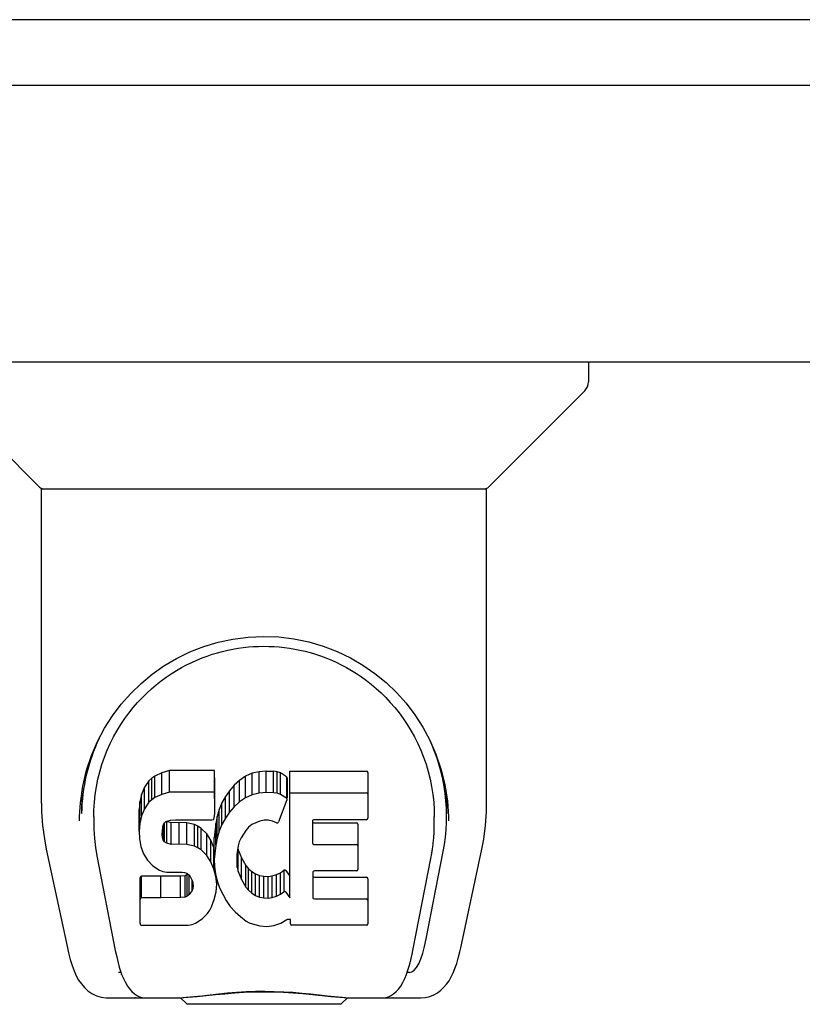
# Model space of a CAD drawing. Header units: inches. Extents: x 0 to 243, y 0 to 157.
# Tile 56 of 76: x 76.46 to 78.88, y 110.23 to 113.27. Entities that reach past the tile are written whole.
import ezdxf

# ---------------------------------------------------------------- set-up
doc = ezdxf.new("R2010")
doc.units = ezdxf.units.IN
doc.header["$LTSCALE"] = 13.357143
doc.header["$MEASUREMENT"] = 0
doc.layers.get('0').update_dxf_attribs({"linetype": 'CONTINUOUS'})

msp = doc.modelspace()

# ---------------------------------------------------------------- linework, layer by layer
at = {"color": 7, "linetype": 'Continuous'}
for p, q in [((160.1624, 113.2729), (42.7664, 113.2729)), ((78.2183, 112.2149), (78.2183, 112.1525)), ((76.5196, 111.827), (76.222, 112.1246)), ((77.9091, 111.827), (78.2068, 112.1246)), ((76.5254, 110.8492), (76.5254, 111.8212)), ((76.5254, 111.8212), (77.9033, 111.8212)), ((77.9033, 110.85), (77.9033, 111.8212)), ((76.8979, 110.9426), (76.8763, 110.9329)), ((76.9213, 110.95), (76.8979, 110.9426)), ((76.8979, 110.8758), (76.8979, 110.9426)), ((76.9213, 110.8832), (76.9213, 110.95)), ((77.0608, 110.95), (76.9213, 110.95)), ((77.0625, 110.9071), (77.0608, 110.95)), ((77.0608, 110.8832), (77.0608, 110.95)), ((77.1989, 110.9463), (77.1771, 110.9414)), ((77.2211, 110.9485), (77.1989, 110.9463)), ((77.1989, 110.8795), (77.1989, 110.9463)), ((77.2211, 110.8817), (77.2211, 110.9485)), ((77.2211, 110.9485), (77.2436, 110.9481)), ((77.2436, 110.8813), (77.2436, 110.9481)), ((77.2547, 110.9464), (77.2436, 110.9481)), ((77.2547, 110.8796), (77.2547, 110.9464)), ((77.2652, 110.943), (77.2547, 110.9464)), ((77.2652, 110.8762), (77.2652, 110.943)), ((77.2839, 110.931), (77.2652, 110.943)), ((77.2941, 110.5559), (77.2941, 110.9479)), ((77.2941, 110.9479), (77.5309, 110.9479)), ((77.5354, 110.9434), (77.5354, 110.8022)), ((76.8581, 110.9184), (76.8444, 110.8987)), ((76.8667, 110.9264), (76.8581, 110.9184)), ((76.8581, 110.8516), (76.8581, 110.9184)), ((76.8763, 110.9329), (76.8667, 110.9264)), ((76.8667, 110.8595), (76.8667, 110.9264)), ((76.8763, 110.8661), (76.8763, 110.9329)), ((77.1385, 110.9196), (77.1222, 110.9043)), ((77.1567, 110.9326), (77.1385, 110.9196)), ((77.1385, 110.8528), (77.1385, 110.9196)), ((77.1771, 110.9414), (77.1567, 110.9326)), ((77.1567, 110.8658), (77.1567, 110.9326)), ((77.1771, 110.8746), (77.1771, 110.9414)), ((77.2839, 110.931), (77.2839, 110.8641)), ((77.2856, 110.9274), (77.2856, 110.8641)), ((76.8444, 110.8987), (76.8352, 110.8762)), ((76.8444, 110.8319), (76.8444, 110.8987)), ((76.9213, 110.8832), (76.8979, 110.8758)), ((77.0608, 110.8832), (76.9213, 110.8832)), ((77.0625, 110.8403), (77.0608, 110.8832)), ((77.0625, 110.8403), (77.0625, 110.9071)), ((77.1075, 110.8876), (77.0946, 110.8695)), ((77.1222, 110.9043), (77.1075, 110.8876)), ((77.1075, 110.8208), (77.1075, 110.8876)), ((77.1222, 110.8375), (77.1222, 110.9043)), ((77.2211, 110.8817), (77.1989, 110.8795)), ((77.2436, 110.8813), (77.2211, 110.8817)), ((76.6506, 110.8804), (76.6495, 110.8173)), ((76.83, 110.8528), (76.8283, 110.8292)), ((76.8352, 110.8762), (76.83, 110.8528)), ((76.83, 110.786), (76.83, 110.8528)), ((76.8352, 110.8094), (76.8352, 110.8762)), ((76.8581, 110.8516), (76.8444, 110.8319)), ((76.8667, 110.8595), (76.8581, 110.8516)), ((76.8763, 110.8661), (76.8667, 110.8595)), ((76.8979, 110.8758), (76.8763, 110.8661)), ((77.0946, 110.8695), (77.0837, 110.8499)), ((77.0946, 110.8026), (77.0946, 110.8695)), ((77.1385, 110.8528), (77.1222, 110.8375)), ((77.1567, 110.8658), (77.1385, 110.8528)), ((77.1771, 110.8746), (77.1567, 110.8658)), ((77.1989, 110.8795), (77.1771, 110.8746)), ((77.2547, 110.8796), (77.2436, 110.8813)), ((77.2652, 110.8762), (77.2547, 110.8796)), ((77.2853, 110.859), (77.2592, 110.7908)), ((77.2839, 110.8641), (77.2652, 110.8762)), ((77.2941, 110.8811), (77.5309, 110.8811)), ((77.7781, 110.8803), (77.7792, 110.8173)), ((76.8283, 110.7624), (76.8283, 110.8292)), ((76.8444, 110.8319), (76.8352, 110.8094)), ((77.0616, 110.8166), (77.0625, 110.8403)), ((77.0752, 110.8293), (77.0691, 110.8079)), ((77.0837, 110.8499), (77.0752, 110.8293)), ((77.0752, 110.7625), (77.0752, 110.8293)), ((77.0837, 110.7831), (77.0837, 110.8499)), ((77.1075, 110.8208), (77.0946, 110.8026)), ((77.1222, 110.8375), (77.1075, 110.8208)), ((76.6874, 110.8075), (76.6874, 110.7842)), ((76.8352, 110.8094), (76.83, 110.786)), ((76.9052, 110.7874), (76.9109, 110.7923)), ((76.9109, 110.7923), (76.9252, 110.7967)), ((76.913, 110.7923), (76.9124, 110.7927)), ((76.913, 110.7255), (76.913, 110.7923)), ((76.9274, 110.7883), (76.913, 110.7923)), ((76.9252, 110.7967), (76.9401, 110.7979)), ((76.9401, 110.7979), (77.053, 110.7979)), ((77.053, 110.7979), (77.0586, 110.7984)), ((77.0586, 110.7984), (77.0604, 110.8037)), ((77.0604, 110.8037), (77.0616, 110.8166)), ((77.0691, 110.8079), (77.065, 110.786)), ((77.0691, 110.7411), (77.0691, 110.8079)), ((77.0946, 110.8026), (77.0837, 110.7831)), ((77.2015, 110.7933), (77.1765, 110.7827)), ((77.2143, 110.7966), (77.2015, 110.7933)), ((77.2276, 110.7964), (77.2143, 110.7966)), ((77.2407, 110.7932), (77.2276, 110.7964)), ((77.2532, 110.7883), (77.2407, 110.7932)), ((77.3642, 110.7933), (77.3642, 110.7259)), ((77.5309, 110.7978), (77.3687, 110.7978)), ((77.7852, 110.7942), (77.7852, 110.7947)), ((76.83, 110.786), (76.8283, 110.7624)), ((76.8283, 110.7624), (76.829, 110.7385)), ((76.8993, 110.7507), (76.9, 110.7657)), ((76.9, 110.7657), (76.902, 110.7807)), ((76.9, 110.7431), (76.9, 110.7657)), ((76.902, 110.7807), (76.9052, 110.7874)), ((76.9023, 110.736), (76.9023, 110.7807)), ((76.9068, 110.7299), (76.9068, 110.7888)), ((76.9514, 110.7891), (76.9274, 110.7883)), ((76.9274, 110.7215), (76.9274, 110.7883)), ((76.9514, 110.7223), (76.9514, 110.7891)), ((76.9753, 110.7879), (76.9514, 110.7891)), ((76.9753, 110.721), (76.9753, 110.7879)), ((76.9988, 110.7828), (76.9753, 110.7879)), ((76.9988, 110.716), (76.9988, 110.7828)), ((77.0098, 110.7779), (76.9988, 110.7828)), ((77.0098, 110.7111), (77.0098, 110.7779)), ((77.0196, 110.7711), (77.0098, 110.7779)), ((77.0196, 110.7042), (77.0196, 110.7711)), ((77.0368, 110.7542), (77.0196, 110.7711)), ((77.065, 110.786), (77.0604, 110.7416)), ((77.065, 110.7192), (77.065, 110.786)), ((77.0752, 110.7625), (77.0691, 110.7411)), ((77.0837, 110.7831), (77.0752, 110.7625)), ((77.1575, 110.7649), (77.1434, 110.7417)), ((77.1658, 110.7752), (77.1575, 110.7649)), ((77.1765, 110.7827), (77.1658, 110.7752)), ((77.3687, 110.7882), (77.5, 110.7882)), ((77.5045, 110.7837), (77.5045, 110.6438)), ((76.829, 110.7385), (76.833, 110.7149)), ((76.9, 110.7431), (76.8993, 110.7507)), ((76.9023, 110.736), (76.9, 110.7431)), ((76.9068, 110.7299), (76.9023, 110.736)), ((76.913, 110.7255), (76.9068, 110.7299)), ((77.0368, 110.6874), (77.0368, 110.7542)), ((77.0499, 110.7342), (77.0368, 110.7542)), ((77.0499, 110.6674), (77.0499, 110.7342)), ((77.0594, 110.712), (77.0499, 110.7342)), ((77.0604, 110.6748), (77.0604, 110.7416)), ((77.0691, 110.7411), (77.065, 110.7192)), ((77.1376, 110.7298), (77.1338, 110.7172)), ((77.1434, 110.7417), (77.1376, 110.7298)), ((76.5405, 110.7063), (76.6056, 110.401)), ((76.833, 110.7149), (76.8413, 110.6927)), ((76.9274, 110.7215), (76.913, 110.7255)), ((76.9514, 110.7223), (76.9274, 110.7215)), ((76.9753, 110.721), (76.9514, 110.7223)), ((76.9988, 110.716), (76.9753, 110.721)), ((77.0098, 110.7111), (76.9988, 110.716)), ((77.0196, 110.7042), (77.0098, 110.7111)), ((77.0368, 110.6874), (77.0196, 110.7042)), ((77.0594, 110.6452), (77.0594, 110.712)), ((77.0604, 110.7082), (77.0594, 110.712)), ((77.065, 110.7192), (77.0604, 110.6748)), ((77.1338, 110.7172), (77.1305, 110.6905)), ((77.1329, 110.7098), (77.1342, 110.7043)), ((77.1342, 110.6375), (77.1342, 110.7043)), ((77.1342, 110.7043), (77.1444, 110.6795)), ((77.3687, 110.7214), (77.5, 110.7214)), ((77.7161, 110.4289), (77.7688, 110.6991)), ((77.8231, 110.401), (77.8882, 110.7063)), ((76.6966, 110.6864), (76.7539, 110.3935)), ((76.8413, 110.6927), (76.8541, 110.6725)), ((76.8541, 110.6725), (76.8705, 110.6552)), ((77.0499, 110.6674), (77.0368, 110.6874)), ((77.0604, 110.6748), (77.0613, 110.6526)), ((77.1305, 110.6905), (77.1298, 110.6635)), ((77.1311, 110.6503), (77.1311, 110.6905)), ((77.1444, 110.6127), (77.1444, 110.6795)), ((77.1444, 110.6795), (77.1577, 110.6563)), ((77.6748, 110.3935), (77.7315, 110.6833)), ((77.7315, 110.6834), (77.7323, 110.6872)), ((76.8705, 110.6552), (76.8903, 110.6421)), ((76.8903, 110.6421), (76.9015, 110.6379)), ((76.9015, 110.6379), (76.9131, 110.6359)), ((77.0594, 110.6452), (77.0499, 110.6674)), ((77.0656, 110.6221), (77.0594, 110.6452)), ((77.0613, 110.6526), (77.0645, 110.6305)), ((77.1298, 110.6635), (77.1311, 110.6503)), ((77.1311, 110.6503), (77.1342, 110.6375)), ((77.1577, 110.5895), (77.1577, 110.6563)), ((77.1577, 110.6563), (77.1665, 110.6463)), ((77.1665, 110.5795), (77.1665, 110.6463)), ((77.1665, 110.6463), (77.1766, 110.6375)), ((77.2648, 110.6339), (77.2758, 110.6413)), ((77.2758, 110.6413), (77.2758, 110.5745)), ((77.2823, 110.6403), (77.2941, 110.6228)), ((77.5, 110.6393), (77.37, 110.6393)), ((76.8308, 110.4765), (76.8308, 110.6182)), ((76.8945, 110.6232), (76.8353, 110.6227)), ((76.8353, 110.5559), (76.8353, 110.6227)), ((76.9554, 110.6235), (76.8945, 110.6232)), ((76.8945, 110.5564), (76.8945, 110.6232)), ((76.9131, 110.6359), (76.9606, 110.6354)), ((76.9705, 110.6247), (76.9554, 110.6235)), ((76.9554, 110.5567), (76.9554, 110.6235)), ((76.9606, 110.6354), (76.9682, 110.6347)), ((76.9682, 110.6347), (76.9752, 110.6323)), ((76.9769, 110.6281), (76.9705, 110.6247)), ((76.9705, 110.5579), (76.9705, 110.6247)), ((76.9752, 110.6323), (76.9812, 110.6277)), ((76.9786, 110.6297), (76.9769, 110.6281)), ((76.9769, 110.5613), (76.9769, 110.6281)), ((76.9812, 110.6277), (76.9861, 110.6218)), ((76.9825, 110.5666), (76.9825, 110.6262)), ((76.9861, 110.6218), (76.9926, 110.6082)), ((76.9918, 110.5786), (76.9918, 110.6101)), ((76.9926, 110.6082), (76.9951, 110.5931)), ((77.0645, 110.6305), (77.069, 110.6086)), ((77.0681, 110.5982), (77.0656, 110.6221)), ((77.0681, 110.5982), (77.0681, 110.6128)), ((77.069, 110.6086), (77.0761, 110.5875)), ((77.1342, 110.6375), (77.1444, 110.6127)), ((77.1444, 110.6127), (77.1577, 110.5895)), ((77.1766, 110.5706), (77.1766, 110.6375)), ((77.1766, 110.6375), (77.1877, 110.6301)), ((77.1877, 110.5632), (77.1877, 110.6301)), ((77.1877, 110.6301), (77.2001, 110.6252)), ((77.2001, 110.5584), (77.2001, 110.6252)), ((77.2001, 110.6252), (77.2133, 110.6229)), ((77.2133, 110.5561), (77.2133, 110.6229)), ((77.2133, 110.6229), (77.2267, 110.6224)), ((77.2267, 110.6224), (77.2398, 110.6243)), ((77.2267, 110.5556), (77.2267, 110.6224)), ((77.2398, 110.6243), (77.2526, 110.6284)), ((77.2398, 110.5575), (77.2398, 110.6243)), ((77.2526, 110.6284), (77.2648, 110.6339)), ((77.2526, 110.5616), (77.2526, 110.6284)), ((77.2648, 110.5671), (77.2648, 110.6339)), ((77.3655, 110.6348), (77.3655, 110.5573)), ((77.37, 110.6196), (77.5316, 110.6196)), ((77.536, 110.6151), (77.536, 110.4762)), ((76.9918, 110.5786), (76.9825, 110.5666)), ((76.9943, 110.5855), (76.9918, 110.5786)), ((76.9943, 110.5855), (76.9943, 110.5978)), ((76.9951, 110.5931), (76.9943, 110.5855)), ((77.0665, 110.5743), (77.0681, 110.5982)), ((77.0761, 110.5875), (77.0974, 110.5482)), ((77.1577, 110.5895), (77.1665, 110.5795)), ((77.1665, 110.5795), (77.1766, 110.5706)), ((76.8945, 110.5564), (76.8352, 110.5559)), ((76.9554, 110.5567), (76.8945, 110.5564)), ((76.9705, 110.5579), (76.9554, 110.5567)), ((76.9769, 110.5613), (76.9705, 110.5579)), ((76.9825, 110.5666), (76.9769, 110.5613)), ((77.0516, 110.5287), (77.0602, 110.5511)), ((77.0602, 110.5511), (77.0665, 110.5743)), ((77.0974, 110.5482), (77.11, 110.5298)), ((77.1766, 110.5706), (77.1877, 110.5632)), ((77.1877, 110.5632), (77.2001, 110.5584)), ((77.2001, 110.5584), (77.2133, 110.5561)), ((77.2133, 110.5561), (77.2267, 110.5556)), ((77.2267, 110.5556), (77.2398, 110.5575)), ((77.2398, 110.5575), (77.2526, 110.5616)), ((77.2526, 110.5616), (77.2648, 110.5671)), ((77.2648, 110.5671), (77.2758, 110.5745)), ((77.2823, 110.5735), (77.2941, 110.5559)), ((77.37, 110.5528), (77.5316, 110.5528)), ((77.0395, 110.508), (77.0463, 110.518)), ((77.0463, 110.518), (77.0516, 110.5287)), ((77.11, 110.5298), (77.1246, 110.5132)), ((77.0027, 110.4773), (77.0226, 110.4911)), ((77.0226, 110.4911), (77.0395, 110.508)), ((77.1246, 110.5132), (77.1412, 110.4982)), ((77.1412, 110.4982), (77.1588, 110.4844)), ((77.2663, 110.4774), (77.2853, 110.489)), ((77.2853, 110.489), (77.2855, 110.4891)), ((77.296, 110.4891), (77.2855, 110.4891)), ((77.296, 110.4762), (77.296, 110.4891)), ((76.8356, 110.4717), (76.9796, 110.4717)), ((76.9796, 110.4717), (76.9916, 110.4733)), ((76.9916, 110.4733), (77.0027, 110.4773)), ((77.1588, 110.4844), (77.1686, 110.4793)), ((77.1686, 110.4793), (77.1791, 110.4756)), ((77.1791, 110.4756), (77.2009, 110.47)), ((77.2009, 110.47), (77.2229, 110.4675)), ((77.2229, 110.4675), (77.245, 110.4707)), ((77.245, 110.4707), (77.2663, 110.4774)), ((77.5316, 110.4717), (77.3005, 110.4717)), ((76.7715, 110.3252), (76.7642, 110.3252)), ((76.7737, 110.3189), (76.7734, 110.3196)), ((77.6551, 110.3189), (77.6553, 110.3196)), ((77.6553, 110.3196), (77.6587, 110.3294)), ((77.6645, 110.3252), (77.6572, 110.3252)), ((76.7295, 110.2464), (76.9565, 110.2464)), ((76.8161, 110.2464), (76.8148, 110.2464)), ((76.9762, 110.2267), (76.9558, 110.2471)), ((77.4525, 110.2267), (77.4729, 110.2471)), ((77.4722, 110.2464), (77.6991, 110.2464)), ((77.6139, 110.2464), (77.6126, 110.2464)), ((77.4525, 110.2267), (76.9762, 110.2267))]:
    msp.add_line(p, q, dxfattribs=at)
at = {"color": 3, "linetype": 'Continuous'}
for p, q in [((79.9649, 113.0689), (43.1514, 113.0689)), ((43.3359, 112.2149), (79.7804, 112.2149))]:
    msp.add_line(p, q, dxfattribs=at)
at = {"color": 7, "linetype": 'Continuous'}
for points in [[(76.6436, 110.8073), (76.6462, 110.8498), (76.6537, 110.9018), (76.6653, 110.9507), (76.6806, 110.9968), (76.6992, 111.0402), (76.7207, 111.081), (76.7451, 111.1193), (76.7721, 111.1552), (76.8017, 111.1887), (76.8337, 111.2197), (76.868, 111.248), (76.9046, 111.2738), (76.9436, 111.2968), (76.9846, 111.3168), (77.0276, 111.3337), (77.0723, 111.3471), (77.1182, 111.3569), (77.1651, 111.363), (77.2125, 111.3651), (77.2599, 111.3633), (77.3067, 111.3576), (77.3526, 111.3481), (77.3973, 111.335), (77.4404, 111.3185), (77.4815, 111.2987), (77.5206, 111.276), (77.5574, 111.2506), (77.5919, 111.2224), (77.6242, 111.1917), (77.654, 111.1584), (77.6813, 111.1227), (77.7059, 111.0846), (77.7276, 111.0441), (77.7465, 111.0011), (77.762, 110.9553), (77.7741, 110.9067), (77.782, 110.855), (77.7851, 110.8073)], [(76.6874, 110.8075), (76.6878, 110.8275), (76.6893, 110.8518), (76.6919, 110.8759), (76.6956, 110.8997), (76.7003, 110.9232), (76.7061, 110.9463), (76.7128, 110.969), (76.7205, 110.9912), (76.7291, 111.0128), (76.7385, 111.0337), (76.7487, 111.0541), (76.7596, 111.0737), (76.7712, 111.0925), (76.7834, 111.1106), (76.7961, 111.1279), (76.8093, 111.1445), (76.8229, 111.1602), (76.837, 111.1752), (76.8513, 111.1894), (76.866, 111.2028), (76.881, 111.2156), (76.8962, 111.2275), (76.9117, 111.2388), (76.9273, 111.2493), (76.943, 111.2592), (76.9588, 111.2683), (76.9747, 111.2768), (76.9906, 111.2845), (77.0065, 111.2917), (77.0224, 111.2982), (77.0383, 111.3041), (77.0543, 111.3095), (77.0702, 111.3143), (77.0862, 111.3186), (77.1021, 111.3223), (77.1181, 111.3255), (77.134, 111.3283), (77.1499, 111.3305), (77.1659, 111.3322), (77.1818, 111.3334), (77.1977, 111.3342), (77.2136, 111.3344), (77.2295, 111.3342), (77.2455, 111.3335), (77.2614, 111.3323), (77.2774, 111.3306), (77.2934, 111.3285), (77.3093, 111.3258), (77.3253, 111.3226), (77.3412, 111.3189), (77.3572, 111.3147), (77.3732, 111.3099), (77.3892, 111.3046), (77.4052, 111.2986), (77.4212, 111.2921), (77.4372, 111.2849), (77.4532, 111.2772), (77.4691, 111.2687), (77.4849, 111.2597), (77.5006, 111.2499), (77.5162, 111.2394), (77.5315, 111.2282), (77.5468, 111.2163), (77.5618, 111.2036), (77.5766, 111.1902), (77.5911, 111.1759), (77.6052, 111.1608), (77.619, 111.145), (77.6323, 111.1284), (77.6451, 111.111), (77.6573, 111.0928), (77.6689, 111.074), (77.6799, 111.0543), (77.6901, 111.034), (77.6995, 111.0131), (77.7081, 110.9916), (77.7158, 110.9694), (77.7225, 110.9468), (77.7283, 110.9236), (77.7331, 110.9001), (77.7368, 110.8762), (77.7394, 110.852), (77.7409, 110.8277), (77.7413, 110.8075)], [(76.5254, 110.8492), (76.5259, 110.8226), (76.5289, 110.7803), (76.5345, 110.7382), (76.5405, 110.7063)], [(77.8882, 110.7063), (77.8941, 110.7375), (77.8997, 110.7797), (77.9028, 110.8221), (77.9033, 110.85)], [(76.6435, 110.7942), (76.6435, 110.7989), (76.6436, 110.8072)], [(77.7323, 110.6872), (77.7328, 110.6903), (77.7334, 110.6934), (77.7339, 110.6963), (77.7344, 110.6993), (77.7349, 110.7025), (77.7354, 110.7058), (77.7359, 110.7092), (77.7364, 110.7127), (77.7369, 110.7163), (77.7373, 110.7199), (77.7378, 110.7237), (77.7382, 110.7276), (77.7386, 110.7315), (77.739, 110.7356), (77.7394, 110.7398), (77.7398, 110.7441), (77.7401, 110.7484), (77.7404, 110.7529), (77.7406, 110.7575), (77.7408, 110.7622), (77.741, 110.767), (77.7411, 110.7719), (77.7412, 110.7769), (77.7413, 110.782), (77.7413, 110.8075)], [(77.7851, 110.8072), (77.7852, 110.7997), (77.7852, 110.7947)], [(76.6874, 110.7842), (76.6877, 110.7681), (76.6893, 110.7398), (76.6925, 110.7116), (76.6966, 110.6864)], [(76.8352, 110.6227), (76.8348, 110.6227), (76.8344, 110.6226), (76.8339, 110.6225), (76.8335, 110.6223), (76.8331, 110.6221), (76.8327, 110.6219), (76.8323, 110.6216), (76.8319, 110.6212), (76.8316, 110.6209), (76.8313, 110.6204), (76.8311, 110.6199), (76.8309, 110.6194), (76.8308, 110.6188), (76.8308, 110.6182)], [(76.8352, 110.5559), (76.8348, 110.5559), (76.8344, 110.5558), (76.8339, 110.5557), (76.8335, 110.5555), (76.8331, 110.5553), (76.8327, 110.5551), (76.8323, 110.5548), (76.8319, 110.5544), (76.8316, 110.554), (76.8313, 110.5536), (76.8311, 110.5531), (76.8309, 110.5526), (76.8308, 110.552), (76.8308, 110.5514)], [(76.6056, 110.401), (76.6089, 110.3861), (76.6145, 110.3651), (76.6203, 110.3466), (76.6265, 110.3301), (76.6332, 110.3153), (76.6406, 110.3019), (76.6489, 110.2897), (76.6583, 110.2785), (76.6692, 110.2685), (76.6816, 110.2598), (76.6954, 110.2531), (76.7103, 110.2486), (76.7256, 110.2465), (76.7295, 110.2464)], [(77.6991, 110.2464), (77.7137, 110.2477), (77.727, 110.2508), (77.7396, 110.2558), (77.7513, 110.2624), (77.7618, 110.2704), (77.7712, 110.2793), (77.7795, 110.2892), (77.7868, 110.2998), (77.7934, 110.3113), (77.7995, 110.3239), (77.8052, 110.3377), (77.8105, 110.3529), (77.8156, 110.3699), (77.8204, 110.3888), (77.8231, 110.401)], [(76.7539, 110.3935), (76.7562, 110.382), (76.7593, 110.3682), (76.7626, 110.3548), (76.7662, 110.3419), (76.77, 110.3294), (76.7734, 110.3196)], [(77.6587, 110.3294), (77.6625, 110.3419), (77.6661, 110.3548), (77.6694, 110.3682), (77.6725, 110.382), (77.6748, 110.3935)], [(76.7737, 110.3189), (76.7789, 110.3065), (76.7851, 110.294), (76.7915, 110.2833), (76.7982, 110.2741), (76.8056, 110.266), (76.8137, 110.259), (76.8226, 110.2534), (76.8323, 110.2493), (76.8424, 110.247), (76.8501, 110.2464)], [(77.5786, 110.2464), (77.5863, 110.247), (77.5964, 110.2493), (77.606, 110.2533), (77.615, 110.259), (77.6231, 110.2659), (77.6304, 110.274), (77.6372, 110.2833), (77.6436, 110.2939), (77.6498, 110.3065), (77.6551, 110.3189)], [(76.9309, 110.2464), (76.9514, 110.247), (76.9735, 110.2485), (76.9969, 110.2507), (77.0215, 110.2534), (77.0473, 110.2563), (77.0741, 110.2592), (77.1015, 110.2619), (77.1296, 110.2641), (77.1586, 110.2659), (77.1878, 110.267), (77.217, 110.2673), (77.2461, 110.2668), (77.2752, 110.2656), (77.3038, 110.2638), (77.3316, 110.2615), (77.3585, 110.2588), (77.3847, 110.2559), (77.4099, 110.2531), (77.4338, 110.2505), (77.4564, 110.2484), (77.4778, 110.2469), (77.4978, 110.2464)], [(76.9309, 110.2464), (76.953, 110.247), (76.9797, 110.2487), (77.0071, 110.2511), (77.0353, 110.2539), (77.0641, 110.2569), (77.0932, 110.2596), (77.1228, 110.262), (77.1529, 110.2638), (77.1834, 110.265), (77.2139, 110.2654), (77.2443, 110.265), (77.2747, 110.2639), (77.305, 110.262), (77.3348, 110.2597), (77.364, 110.2569), (77.4213, 110.2511)], [(77.4213, 110.2511), (77.4488, 110.2487), (77.4754, 110.247), (77.4978, 110.2464)]]:
    msp.add_lwpolyline(points, dxfattribs=at)
for centre, radius, start, end in [((78.1789, 112.1525), 0.0394, 315, 360), ((76.5335, 111.8409), 0.0197, 225, 262.5), ((77.8952, 111.8409), 0.0197, 277.5, 315)]:
    msp.add_arc(centre, radius, start, end, dxfattribs=at)
for centre, major_axis, ratio, start_param, end_param in [((77.2144, 110.8074), (0, 0.565), 0.999848, 1.129542, 1.553352), ((77.2144, 110.8074), (0, 0.565), 0.999848, 4.519536, 5.157611), ((77.5309, 110.9434), (0.00448, 0), 1, 0, 1.570796), ((77.2812, 110.9274), (0.00448, 0), 1, 0.003891, 0.905353), ((77.2812, 110.8606), (0.00448, 0), 1, 0.003842, 0.905353), ((77.2812, 110.8606), (0, 0.00448), 1, -1.937287, -1.566955), ((77.5309, 110.8766), (0.00448, 0), 1, 0, 1.570796), ((77.255, 110.7924), (0.00448, 0), 1, -1.986921, -0.366491), ((77.3687, 110.7933), (0.00448, 0), 1, 1.570796, 3.141593), ((77.3687, 110.7927), (0, 0.00448), 1, 1.96475, 3.141593), ((77.5309, 110.8022), (0.00448, 0), 1, -1.570796, 0), ((77.5, 110.7837), (0.00448, 0), 1, 0, 1.570796), ((77.3687, 110.7259), (0.00448, 0), 1, 3.141593, 4.712389), ((77.5, 110.7169), (0.00448, 0), 1, 0, 1.570796), ((77.2785, 110.6378), (0.00448, 0), 1, 0.594971, 2.222579), ((77.37, 110.6348), (0.00448, 0), 1, 1.570796, 3.141593), ((77.5, 110.6438), (0.00448, 0), 1, -1.570796, 0), ((77.37, 110.6241), (0.00448, 0), 1, 3.141593, 4.712389), ((77.5316, 110.6151), (0.00448, 0), 1, 0, 1.570796), ((77.2785, 110.5709), (0.00448, 0), 1, 1.570796, 2.222579), ((77.2785, 110.5709), (0, 0.00448), 1, -0.975826, 0), ((77.37, 110.5573), (0.00448, 0), 1, 3.141593, 4.712389), ((77.5316, 110.5483), (0.00448, 0), 1, 0, 1.570796), ((76.8356, 110.4765), (0, 0.00483), 1, 1.570796, 3.141593), ((77.3005, 110.4762), (0.00448, 0), 1, 3.141593, 4.712389), ((77.5316, 110.4762), (0.00448, 0), 1, -1.570796, 0), ((77.6582, 110.6795), (-0.0066, 0.3543), 0.213027, -3.145575, -2.360177)]:
    msp.add_ellipse(centre, major_axis=major_axis, ratio=ratio, start_param=start_param, end_param=end_param, dxfattribs=at)

doc.saveas('drawing.dxf')
